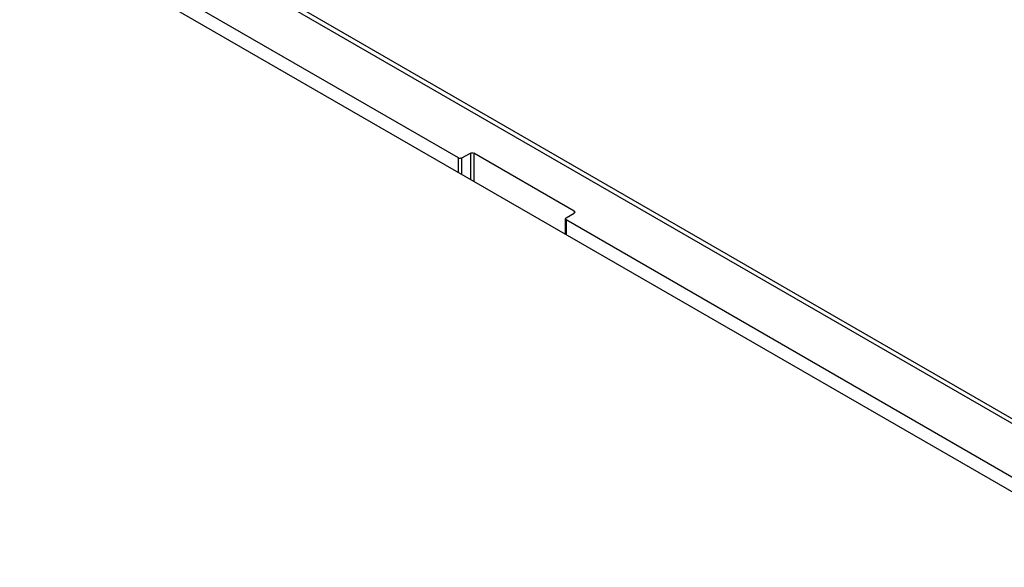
# Model space of a CAD drawing. Header units: inches. Extents: x 0 to 34, y 0 to 22.
# Tile 91 of 97: x 30.3 to 31.31, y 17.063 to 17.625. Entities that reach past the tile are written whole.
import ezdxf

# ---------------------------------------------------------------- set-up
doc = ezdxf.new("R2010")
doc.units = ezdxf.units.IN
doc.header["$LTSCALE"] = 1.87
doc.header["$MEASUREMENT"] = 0
doc.layers.get('0').update_dxf_attribs({"linetype": 'CONTINUOUS'})

msp = doc.modelspace()

# ---------------------------------------------------------------- linework, layer by layer
at = {"color": 7, "linetype": 'CONTINUOUS'}
for p, q in [((26.3958, 20.0526), (31.9779, 16.8296)), ((26.4033, 20.0534), (31.9854, 16.8303)), ((26.3354, 20.0177), (31.9174, 16.7947)), ((30.7502, 17.4833), (29.1306, 18.4184)), ((30.7502, 17.4686), (30.7502, 17.4833)), ((30.7537, 17.4832), (30.7626, 17.488)), ((30.7537, 17.4666), (30.7537, 17.4832)), ((30.7626, 17.488), (30.7626, 17.4615)), ((30.8687, 17.4287), (30.766, 17.488)), ((30.766, 17.488), (30.766, 17.4595)), ((30.8598, 17.4206), (30.8598, 17.4054)), ((30.8605, 17.4216), (30.8688, 17.4267)), ((30.8687, 17.4287), (30.8687, 17.4267)), ((31.9301, 16.802), (30.8605, 17.4196)), ((30.8605, 17.4196), (30.8605, 17.4049))]:
    msp.add_line(p, q, dxfattribs=at)
for points in [[(30.7502, 17.4833), (30.751, 17.4828), (30.7526, 17.4824), (30.7529, 17.4833)], [(30.7626, 17.488), (30.7634, 17.4884), (30.7651, 17.4888), (30.7653, 17.4879)]]:
    msp.add_open_spline(points, degree=3, dxfattribs=at)
for points, knots in [([(30.8605, 17.4216), (30.8603, 17.4214), (30.8599, 17.4212), (30.8597, 17.4208), (30.8596, 17.4206)], [0, 0, 0, 0, 0.543226, 1, 1, 1, 1]), ([(30.8596, 17.4206), (30.8596, 17.4205), (30.8599, 17.42), (30.8603, 17.42), (30.8606, 17.42)], [0, 0, 0, 0, 0.345729, 1, 1, 1, 1]), ([(30.8696, 17.4277), (30.8696, 17.4276), (30.8693, 17.4272), (30.8689, 17.4272), (30.8686, 17.4272)], [0, 0, 0, 0, 0.346329, 1, 1, 1, 1]), ([(30.8687, 17.4287), (30.8689, 17.4286), (30.8693, 17.4283), (30.8696, 17.4279), (30.8696, 17.4277)], [0, 0, 0, 0, 0.551754, 1, 1, 1, 1])]:
    msp.add_open_spline(points, degree=3, knots=knots, dxfattribs=at)

doc.saveas('drawing.dxf')
